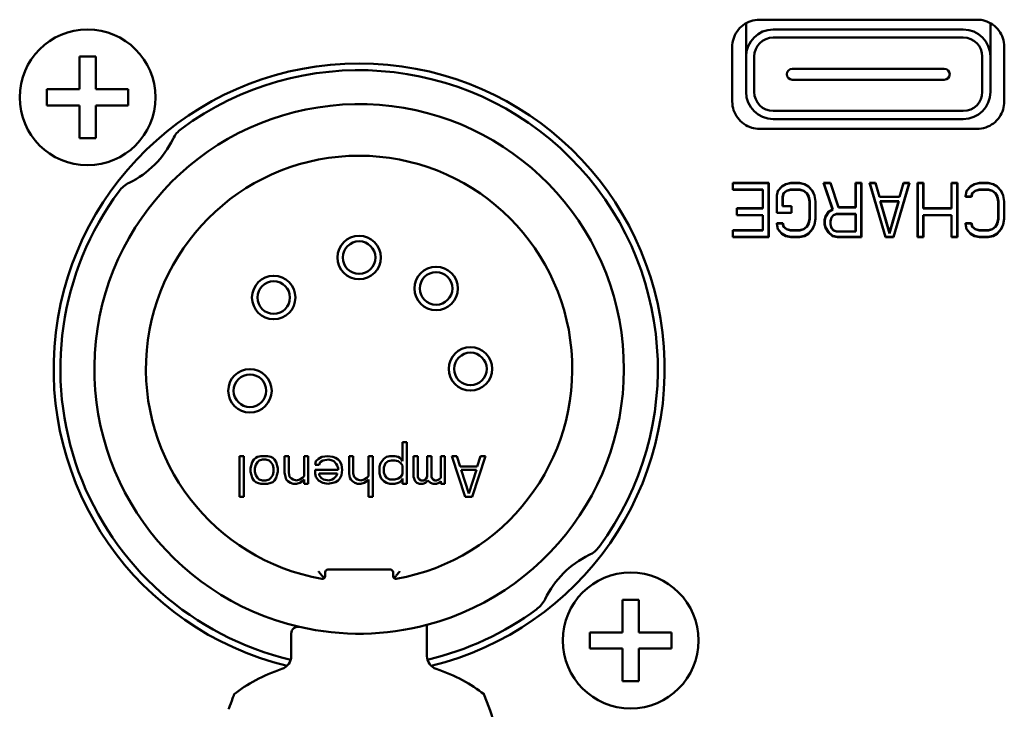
# Model space of a CAD drawing. Header units: millimetres. Extents: x 10 to 634, y 10 to 422.
# Tile 41 of 97: x 235 to 271, y 351 to 376. Entities that reach past the tile are written whole.
import ezdxf

# ---------------------------------------------------------------- set-up
doc = ezdxf.new("R2010")
doc.units = ezdxf.units.MM
doc.header["$LTSCALE"] = 2
doc.layers.add('Visible (ANSI)', color=7, linetype='Continuous', lineweight=50)

msp = doc.modelspace()

# ---------------------------------------------------------------- linework, layer by layer
at = {"layer": 'Visible (ANSI)'}
for p, q in [((269.926, 376.037), (261.908, 376.037)), ((261.417, 374.678), (261.417, 375.908)), ((269.417, 375.678), (262.417, 375.678)), ((270.417, 374.678), (270.417, 375.908)), ((269.417, 375.378), (262.417, 375.378)), ((260.909, 375.038), (260.909, 373.019)), ((270.926, 373.019), (270.926, 375.038)), ((237.467, 374.678), (236.867, 374.678)), ((236.867, 374.648), (236.867, 373.478)), ((237.467, 373.478), (237.467, 374.648)), ((261.417, 374.678), (261.417, 373.378)), ((261.717, 374.678), (261.717, 373.378)), ((270.117, 373.378), (270.117, 374.678)), ((270.417, 374.678), (270.417, 373.378)), ((263.117, 374.228), (268.717, 374.228)), ((235.698, 373.478), (236.867, 373.478)), ((238.637, 373.478), (237.467, 373.478)), ((268.717, 373.828), (263.117, 373.828)), ((235.698, 372.878), (236.867, 372.878)), ((236.867, 372.878), (236.867, 371.709)), ((237.467, 371.709), (237.467, 372.878)), ((238.637, 372.878), (237.467, 372.878)), ((262.417, 372.678), (269.417, 372.678)), ((269.417, 372.378), (262.417, 372.378)), ((236.867, 371.678), (237.467, 371.678)), ((261.908, 372.02), (269.926, 372.02)), ((260.927, 369.773), (260.927, 370.028)), ((260.927, 370.028), (262.251, 370.028)), ((260.927, 370.028), (260.935, 370.021)), ((260.935, 370.021), (262.243, 370.021)), ((260.935, 369.781), (260.935, 370.021)), ((262.251, 370.028), (262.243, 370.021)), ((262.243, 370.021), (262.243, 368.036)), ((262.251, 370.028), (262.251, 368.028)), ((262.582, 369.731), (262.729, 369.901)), ((262.589, 369.727), (262.734, 369.895)), ((262.729, 369.901), (262.876, 369.986)), ((262.729, 369.901), (262.734, 369.895)), ((262.734, 369.895), (262.879, 369.979)), ((262.876, 369.986), (263.06, 370.028)), ((262.876, 369.986), (262.879, 369.979)), ((262.879, 369.979), (263.061, 370.021)), ((263.06, 370.028), (263.391, 370.028)), ((263.06, 370.028), (263.061, 370.021)), ((263.061, 370.021), (263.39, 370.021)), ((263.391, 370.028), (263.39, 370.021)), ((263.39, 370.021), (263.571, 369.979)), ((263.391, 370.028), (263.574, 369.986)), ((263.574, 369.986), (263.571, 369.979)), ((263.571, 369.979), (263.716, 369.895)), ((263.574, 369.986), (263.721, 369.901)), ((263.721, 369.901), (263.716, 369.895)), ((263.716, 369.895), (263.862, 369.726)), ((263.721, 369.901), (263.869, 369.731)), ((264.604, 369.05), (264.273, 370.028)), ((264.273, 370.028), (264.53, 370.028)), ((264.273, 370.028), (264.284, 370.021)), ((264.284, 370.021), (264.525, 370.021)), ((264.613, 369.046), (264.284, 370.021)), ((264.53, 370.028), (264.525, 370.021)), ((264.525, 370.021), (264.819, 369.127)), ((264.53, 370.028), (264.824, 369.135)), ((265.449, 369.135), (265.449, 370.028)), ((265.449, 370.028), (265.67, 370.028)), ((265.449, 370.028), (265.457, 370.021)), ((265.457, 370.021), (265.662, 370.021)), ((265.457, 369.127), (265.457, 370.021)), ((265.67, 370.028), (265.662, 370.021)), ((265.662, 370.021), (265.662, 368.036)), ((265.67, 370.028), (265.67, 368.028)), ((265.964, 370.028), (266.185, 370.028)), ((266.552, 368.028), (265.964, 370.028)), ((265.964, 370.028), (265.975, 370.021)), ((265.975, 370.021), (266.179, 370.021)), ((266.558, 368.036), (265.975, 370.021)), ((266.185, 370.028), (266.179, 370.021)), ((266.179, 370.021), (266.326, 369.51)), ((266.185, 370.028), (266.332, 369.518)), ((267.424, 370.021), (266.841, 368.036)), ((267.435, 370.028), (266.846, 368.028)), ((267.067, 369.518), (267.214, 370.028)), ((267.073, 369.51), (267.22, 370.021)), ((267.214, 370.028), (267.435, 370.028)), ((267.214, 370.028), (267.22, 370.021)), ((267.22, 370.021), (267.424, 370.021)), ((267.435, 370.028), (267.424, 370.021)), ((267.729, 368.028), (267.729, 370.028)), ((267.729, 370.028), (267.949, 370.028)), ((267.729, 370.028), (267.737, 370.021)), ((267.737, 370.021), (267.942, 370.021)), ((267.737, 368.036), (267.737, 370.021)), ((267.949, 370.028), (267.942, 370.021)), ((267.942, 370.021), (267.942, 369.084)), ((267.949, 370.028), (267.949, 369.092)), ((268.979, 369.092), (268.979, 370.028)), ((268.979, 370.028), (269.199, 370.028)), ((268.979, 370.028), (268.987, 370.021)), ((268.987, 370.021), (269.192, 370.021)), ((268.987, 369.084), (268.987, 370.021)), ((269.199, 370.028), (269.192, 370.021)), ((269.192, 370.021), (269.192, 368.036)), ((269.199, 370.028), (269.199, 368.028)), ((269.53, 369.731), (269.677, 369.901)), ((269.538, 369.727), (269.682, 369.895)), ((269.677, 369.901), (269.824, 369.986)), ((269.677, 369.901), (269.682, 369.895)), ((269.682, 369.895), (269.827, 369.979)), ((269.824, 369.986), (270.008, 370.028)), ((269.824, 369.986), (269.827, 369.979)), ((269.827, 369.979), (270.009, 370.021)), ((270.008, 370.028), (270.339, 370.028)), ((270.008, 370.028), (270.009, 370.021)), ((270.009, 370.021), (270.338, 370.021)), ((270.339, 370.028), (270.338, 370.021)), ((270.338, 370.021), (270.52, 369.979)), ((270.339, 370.028), (270.523, 369.986)), ((270.523, 369.986), (270.52, 369.979)), ((270.52, 369.979), (270.665, 369.895)), ((270.523, 369.986), (270.67, 369.901)), ((270.67, 369.901), (270.665, 369.895)), ((270.665, 369.895), (270.81, 369.726)), ((270.67, 369.901), (270.817, 369.731)), ((260.927, 369.773), (260.935, 369.781)), ((262.03, 369.773), (260.927, 369.773)), ((262.038, 369.781), (260.935, 369.781)), ((262.03, 369.773), (262.038, 369.781)), ((262.03, 369.092), (262.03, 369.773)), ((262.038, 369.084), (262.038, 369.781)), ((262.545, 369.56), (262.582, 369.731)), ((262.545, 368.922), (262.545, 369.56)), ((262.545, 369.56), (262.553, 369.56)), ((262.553, 369.56), (262.589, 369.727)), ((262.553, 368.93), (262.553, 369.56)), ((262.582, 369.731), (262.589, 369.727)), ((262.796, 369.65), (262.758, 369.519)), ((262.758, 369.519), (262.758, 369.17)), ((262.766, 369.518), (262.758, 369.519)), ((262.802, 369.646), (262.766, 369.518)), ((262.766, 369.518), (262.766, 369.177)), ((262.909, 369.738), (262.796, 369.65)), ((262.802, 369.646), (262.796, 369.65)), ((262.913, 369.731), (262.802, 369.646)), ((263.059, 369.781), (262.909, 369.738)), ((262.913, 369.731), (262.909, 369.738)), ((263.06, 369.773), (262.913, 369.731)), ((263.392, 369.781), (263.059, 369.781)), ((263.06, 369.773), (263.059, 369.781)), ((263.391, 369.773), (263.06, 369.773)), ((263.391, 369.773), (263.392, 369.781)), ((263.538, 369.731), (263.391, 369.773)), ((263.541, 369.738), (263.392, 369.781)), ((263.538, 369.731), (263.541, 369.738)), ((263.648, 369.646), (263.538, 369.731)), ((263.654, 369.651), (263.541, 369.738)), ((263.648, 369.646), (263.654, 369.651)), ((263.721, 369.518), (263.648, 369.646)), ((263.729, 369.521), (263.654, 369.651)), ((263.721, 369.518), (263.729, 369.521)), ((263.758, 369.348), (263.721, 369.518)), ((263.766, 369.348), (263.729, 369.521)), ((263.869, 369.731), (263.862, 369.726)), ((263.862, 369.726), (263.934, 369.558)), ((263.869, 369.731), (263.942, 369.56)), ((263.942, 369.56), (263.934, 369.558)), ((263.934, 369.558), (263.971, 369.347)), ((263.942, 369.56), (263.979, 369.348)), ((266.332, 369.518), (266.326, 369.51)), ((266.326, 369.51), (267.073, 369.51)), ((266.332, 369.518), (267.067, 369.518)), ((267.067, 369.518), (267.073, 369.51)), ((269.494, 369.518), (269.53, 369.731)), ((269.494, 369.518), (269.503, 369.526)), ((269.714, 369.518), (269.494, 369.518)), ((269.503, 369.526), (269.538, 369.727)), ((269.708, 369.526), (269.503, 369.526)), ((269.53, 369.731), (269.538, 369.727)), ((269.744, 369.65), (269.708, 369.526)), ((269.714, 369.518), (269.708, 369.526)), ((269.751, 369.646), (269.714, 369.518)), ((269.858, 369.738), (269.744, 369.65)), ((269.751, 369.646), (269.744, 369.65)), ((269.861, 369.731), (269.751, 369.646)), ((270.007, 369.781), (269.858, 369.738)), ((269.861, 369.731), (269.858, 369.738)), ((270.008, 369.773), (269.861, 369.731)), ((270.34, 369.781), (270.007, 369.781)), ((270.008, 369.773), (270.007, 369.781)), ((270.339, 369.773), (270.008, 369.773)), ((270.339, 369.773), (270.34, 369.781)), ((270.486, 369.731), (270.339, 369.773)), ((270.49, 369.738), (270.34, 369.781)), ((270.486, 369.731), (270.49, 369.738)), ((270.596, 369.646), (270.486, 369.731)), ((270.602, 369.651), (270.49, 369.738)), ((270.596, 369.646), (270.602, 369.651)), ((270.67, 369.518), (270.596, 369.646)), ((270.677, 369.521), (270.602, 369.651)), ((270.67, 369.518), (270.677, 369.521)), ((270.707, 369.348), (270.67, 369.518)), ((270.715, 369.348), (270.677, 369.521)), ((270.817, 369.731), (270.81, 369.726)), ((270.81, 369.726), (270.883, 369.558)), ((270.817, 369.731), (270.891, 369.56)), ((270.891, 369.56), (270.883, 369.558)), ((270.883, 369.558), (270.919, 369.347)), ((270.891, 369.56), (270.927, 369.348)), ((262.766, 369.177), (262.758, 369.17)), ((262.758, 369.17), (263.089, 369.17)), ((262.766, 369.177), (263.096, 369.177)), ((263.096, 369.177), (263.089, 369.17)), ((263.089, 369.17), (263.089, 368.93)), ((263.096, 369.177), (263.096, 368.922)), ((263.758, 368.709), (263.758, 369.348)), ((263.758, 369.348), (263.766, 369.348)), ((263.766, 368.709), (263.766, 369.348)), ((263.979, 369.348), (263.971, 369.347)), ((263.971, 369.347), (263.971, 368.71)), ((263.979, 369.348), (263.979, 368.709)), ((264.824, 369.135), (264.819, 369.127)), ((264.819, 369.127), (265.457, 369.127)), ((264.824, 369.135), (265.449, 369.135)), ((265.449, 369.135), (265.457, 369.127)), ((266.358, 369.356), (266.699, 368.17)), ((267.041, 369.356), (266.358, 369.356)), ((266.369, 369.348), (266.358, 369.356)), ((267.03, 369.348), (266.369, 369.348)), ((266.369, 369.348), (266.699, 368.199)), ((266.699, 368.17), (267.041, 369.356)), ((266.699, 368.199), (267.03, 369.348)), ((267.03, 369.348), (267.041, 369.356)), ((270.707, 368.709), (270.707, 369.348)), ((270.707, 369.348), (270.715, 369.348)), ((270.715, 368.709), (270.715, 369.348)), ((270.927, 369.348), (270.919, 369.347)), ((270.919, 369.347), (270.919, 368.71)), ((270.927, 369.348), (270.927, 368.709)), ((261.074, 368.837), (261.074, 369.092)), ((261.074, 369.092), (262.03, 369.092)), ((261.074, 369.092), (261.082, 369.084)), ((261.074, 368.837), (261.082, 368.845)), ((262.03, 368.837), (261.074, 368.837)), ((261.082, 369.084), (262.038, 369.084)), ((261.082, 368.845), (261.082, 369.084)), ((262.038, 368.845), (261.082, 368.845)), ((262.03, 369.092), (262.038, 369.084)), ((262.03, 368.837), (262.038, 368.845)), ((262.03, 368.284), (262.03, 368.837)), ((262.038, 368.276), (262.038, 368.845)), ((262.545, 368.922), (262.553, 368.93)), ((263.096, 368.922), (262.545, 368.922)), ((263.089, 368.93), (262.553, 368.93)), ((263.096, 368.922), (263.089, 368.93)), ((264.31, 368.667), (264.346, 368.794)), ((264.318, 368.666), (264.354, 368.791)), ((264.346, 368.794), (264.457, 368.965)), ((264.346, 368.794), (264.354, 368.791)), ((264.354, 368.791), (264.462, 368.959)), ((264.457, 368.965), (264.604, 369.05)), ((264.457, 368.965), (264.462, 368.959)), ((264.462, 368.959), (264.613, 369.046)), ((264.636, 368.844), (264.56, 368.756)), ((264.641, 368.837), (264.567, 368.752)), ((264.604, 369.05), (264.613, 369.046)), ((264.749, 368.887), (264.636, 368.844)), ((264.641, 368.837), (264.636, 368.844)), ((264.751, 368.88), (264.641, 368.837)), ((265.457, 368.887), (264.749, 368.887)), ((264.751, 368.88), (264.749, 368.887)), ((265.449, 368.88), (264.751, 368.88)), ((265.449, 368.88), (265.457, 368.887)), ((265.449, 368.241), (265.449, 368.88)), ((265.457, 368.233), (265.457, 368.887)), ((267.949, 369.092), (267.942, 369.084)), ((267.942, 369.084), (268.987, 369.084)), ((268.987, 368.845), (267.942, 368.845)), ((267.942, 368.845), (267.942, 368.036)), ((267.949, 368.837), (267.942, 368.845)), ((267.949, 369.092), (268.979, 369.092)), ((268.979, 368.837), (267.949, 368.837)), ((267.949, 368.837), (267.949, 368.028)), ((268.979, 369.092), (268.987, 369.084)), ((268.979, 368.837), (268.987, 368.845)), ((268.979, 368.028), (268.979, 368.837)), ((268.987, 368.036), (268.987, 368.845)), ((262.582, 368.326), (262.545, 368.539)), ((262.545, 368.539), (262.766, 368.539)), ((262.545, 368.539), (262.554, 368.531)), ((262.554, 368.531), (262.76, 368.531)), ((262.589, 368.33), (262.554, 368.531)), ((262.766, 368.539), (262.76, 368.531)), ((262.76, 368.531), (262.796, 368.407)), ((262.766, 368.539), (262.802, 368.411)), ((262.802, 368.411), (262.796, 368.407)), ((262.796, 368.407), (262.909, 368.319)), ((262.802, 368.411), (262.913, 368.326)), ((263.538, 368.326), (263.648, 368.411)), ((263.541, 368.319), (263.654, 368.406)), ((263.648, 368.411), (263.721, 368.539)), ((263.648, 368.411), (263.654, 368.406)), ((263.654, 368.406), (263.729, 368.536)), ((263.721, 368.539), (263.758, 368.709)), ((263.721, 368.539), (263.729, 368.536)), ((263.729, 368.536), (263.766, 368.709)), ((263.758, 368.709), (263.766, 368.709)), ((263.934, 368.499), (263.862, 368.331)), ((263.942, 368.497), (263.869, 368.326)), ((263.971, 368.71), (263.934, 368.499)), ((263.942, 368.497), (263.934, 368.499)), ((263.979, 368.709), (263.942, 368.497)), ((263.979, 368.709), (263.971, 368.71)), ((264.31, 368.497), (264.31, 368.667)), ((264.31, 368.667), (264.318, 368.666)), ((264.31, 368.497), (264.318, 368.498)), ((264.346, 368.369), (264.31, 368.497)), ((264.318, 368.498), (264.318, 368.666)), ((264.354, 368.372), (264.318, 368.498)), ((264.56, 368.756), (264.522, 368.625)), ((264.522, 368.625), (264.522, 368.495)), ((264.53, 368.624), (264.522, 368.625)), ((264.53, 368.497), (264.522, 368.495)), ((264.522, 368.495), (264.56, 368.365)), ((264.567, 368.752), (264.53, 368.624)), ((264.53, 368.624), (264.53, 368.497)), ((264.53, 368.497), (264.567, 368.369)), ((264.567, 368.752), (264.56, 368.756)), ((269.53, 368.326), (269.494, 368.539)), ((269.494, 368.539), (269.714, 368.539)), ((269.494, 368.539), (269.503, 368.531)), ((269.503, 368.531), (269.708, 368.531)), ((269.538, 368.33), (269.503, 368.531)), ((269.714, 368.539), (269.708, 368.531)), ((269.708, 368.531), (269.744, 368.407)), ((269.714, 368.539), (269.751, 368.411)), ((269.751, 368.411), (269.744, 368.407)), ((269.744, 368.407), (269.858, 368.319)), ((269.751, 368.411), (269.861, 368.326)), ((270.486, 368.326), (270.596, 368.411)), ((270.49, 368.319), (270.602, 368.406)), ((270.596, 368.411), (270.67, 368.539)), ((270.596, 368.411), (270.602, 368.406)), ((270.602, 368.406), (270.677, 368.536)), ((270.67, 368.539), (270.707, 368.709)), ((270.67, 368.539), (270.677, 368.536)), ((270.677, 368.536), (270.715, 368.709)), ((270.707, 368.709), (270.715, 368.709)), ((270.883, 368.499), (270.81, 368.331)), ((270.891, 368.497), (270.817, 368.326)), ((270.919, 368.71), (270.883, 368.499)), ((270.891, 368.497), (270.883, 368.499)), ((270.927, 368.709), (270.891, 368.497)), ((270.927, 368.709), (270.919, 368.71)), ((260.927, 368.028), (260.927, 368.284)), ((260.927, 368.284), (262.03, 368.284)), ((260.927, 368.284), (260.935, 368.276)), ((260.935, 368.276), (262.038, 368.276)), ((260.935, 368.036), (260.935, 368.276)), ((262.03, 368.284), (262.038, 368.276)), ((262.582, 368.326), (262.589, 368.33)), ((262.729, 368.156), (262.582, 368.326)), ((262.734, 368.162), (262.589, 368.33)), ((262.729, 368.156), (262.734, 368.162)), ((262.876, 368.071), (262.729, 368.156)), ((262.879, 368.078), (262.734, 368.162)), ((262.876, 368.071), (262.879, 368.078)), ((263.06, 368.028), (262.876, 368.071)), ((263.061, 368.036), (262.879, 368.078)), ((262.913, 368.326), (262.909, 368.319)), ((262.909, 368.319), (263.059, 368.276)), ((262.913, 368.326), (263.06, 368.284)), ((263.06, 368.284), (263.059, 368.276)), ((263.059, 368.276), (263.392, 368.276)), ((263.06, 368.284), (263.391, 368.284)), ((263.571, 368.078), (263.39, 368.036)), ((263.391, 368.284), (263.538, 368.326)), ((263.391, 368.284), (263.392, 368.276)), ((263.574, 368.071), (263.391, 368.028)), ((263.392, 368.276), (263.541, 368.319)), ((263.538, 368.326), (263.541, 368.319)), ((263.716, 368.162), (263.571, 368.078)), ((263.574, 368.071), (263.571, 368.078)), ((263.721, 368.156), (263.574, 368.071)), ((263.862, 368.331), (263.716, 368.162)), ((263.721, 368.156), (263.716, 368.162)), ((263.869, 368.326), (263.721, 368.156)), ((263.869, 368.326), (263.862, 368.331)), ((264.346, 368.369), (264.354, 368.372)), ((264.457, 368.199), (264.346, 368.369)), ((264.463, 368.204), (264.354, 368.372)), ((264.457, 368.199), (264.463, 368.204)), ((264.604, 368.071), (264.457, 368.199)), ((264.607, 368.078), (264.463, 368.204)), ((264.567, 368.369), (264.56, 368.365)), ((264.56, 368.365), (264.636, 368.277)), ((264.567, 368.369), (264.641, 368.284)), ((264.604, 368.071), (264.607, 368.078)), ((264.788, 368.028), (264.604, 368.071)), ((264.789, 368.036), (264.607, 368.078)), ((264.641, 368.284), (264.636, 368.277)), ((264.636, 368.277), (264.749, 368.233)), ((264.641, 368.284), (264.751, 368.241)), ((264.751, 368.241), (264.749, 368.233)), ((264.749, 368.233), (265.457, 368.233)), ((264.751, 368.241), (265.449, 368.241)), ((265.449, 368.241), (265.457, 368.233)), ((266.699, 368.199), (266.699, 368.17)), ((269.53, 368.326), (269.538, 368.33)), ((269.677, 368.156), (269.53, 368.326)), ((269.682, 368.162), (269.538, 368.33)), ((269.677, 368.156), (269.682, 368.162)), ((269.824, 368.071), (269.677, 368.156)), ((269.827, 368.078), (269.682, 368.162)), ((269.824, 368.071), (269.827, 368.078)), ((270.008, 368.028), (269.824, 368.071)), ((270.009, 368.036), (269.827, 368.078)), ((269.861, 368.326), (269.858, 368.319)), ((269.858, 368.319), (270.007, 368.276)), ((269.861, 368.326), (270.008, 368.284)), ((270.008, 368.284), (270.007, 368.276)), ((270.007, 368.276), (270.34, 368.276)), ((270.008, 368.284), (270.339, 368.284)), ((270.52, 368.078), (270.338, 368.036)), ((270.339, 368.284), (270.486, 368.326)), ((270.339, 368.284), (270.34, 368.276)), ((270.523, 368.071), (270.339, 368.028)), ((270.34, 368.276), (270.49, 368.319)), ((270.486, 368.326), (270.49, 368.319)), ((270.665, 368.162), (270.52, 368.078)), ((270.523, 368.071), (270.52, 368.078)), ((270.67, 368.156), (270.523, 368.071)), ((270.81, 368.331), (270.665, 368.162)), ((270.67, 368.156), (270.665, 368.162)), ((270.817, 368.326), (270.67, 368.156)), ((270.817, 368.326), (270.81, 368.331)), ((260.927, 368.028), (260.935, 368.036)), ((262.251, 368.028), (260.927, 368.028)), ((262.243, 368.036), (260.935, 368.036)), ((262.251, 368.028), (262.243, 368.036)), ((263.06, 368.028), (263.061, 368.036)), ((263.391, 368.028), (263.06, 368.028)), ((263.39, 368.036), (263.061, 368.036)), ((263.391, 368.028), (263.39, 368.036)), ((264.788, 368.028), (264.789, 368.036)), ((265.67, 368.028), (264.788, 368.028)), ((265.662, 368.036), (264.789, 368.036)), ((265.67, 368.028), (265.662, 368.036)), ((266.552, 368.028), (266.558, 368.036)), ((266.846, 368.028), (266.552, 368.028)), ((266.841, 368.036), (266.558, 368.036)), ((266.846, 368.028), (266.841, 368.036)), ((267.729, 368.028), (267.737, 368.036)), ((267.949, 368.028), (267.729, 368.028)), ((267.942, 368.036), (267.737, 368.036)), ((267.949, 368.028), (267.942, 368.036)), ((268.979, 368.028), (268.987, 368.036)), ((269.199, 368.028), (268.979, 368.028)), ((269.192, 368.036), (268.987, 368.036)), ((269.199, 368.028), (269.192, 368.036)), ((270.008, 368.028), (270.009, 368.036)), ((270.339, 368.028), (270.008, 368.028)), ((270.338, 368.036), (270.009, 368.036)), ((270.339, 368.028), (270.338, 368.036)), ((248.765, 360.479), (248.765, 359.777)), ((248.921, 360.479), (248.765, 360.479)), ((248.921, 358.947), (248.921, 360.479)), ((242.765, 359.968), (242.765, 358.468)), ((242.921, 359.968), (242.765, 359.968)), ((242.921, 358.468), (242.921, 359.968)), ((243.234, 359.745), (243.171, 359.522)), ((243.296, 359.841), (243.234, 359.745)), ((243.359, 359.905), (243.296, 359.841)), ((243.421, 359.937), (243.359, 359.905)), ((243.359, 359.649), (243.421, 359.745)), ((243.546, 359.968), (243.421, 359.937)), ((243.421, 359.745), (243.484, 359.809)), ((243.484, 359.809), (243.609, 359.841)), ((243.796, 359.968), (243.546, 359.968)), ((243.609, 359.841), (243.734, 359.841)), ((243.734, 359.841), (243.859, 359.809)), ((243.921, 359.937), (243.796, 359.968)), ((243.859, 359.809), (243.921, 359.745)), ((243.984, 359.905), (243.921, 359.937)), ((243.921, 359.745), (243.984, 359.649)), ((244.046, 359.841), (243.984, 359.905)), ((244.109, 359.745), (244.046, 359.841)), ((244.171, 359.522), (244.109, 359.745)), ((244.577, 359.968), (244.421, 359.968)), ((244.421, 359.968), (244.421, 359.362)), ((244.577, 359.362), (244.577, 359.968)), ((245.14, 359.968), (245.14, 359.234)), ((245.296, 359.968), (245.14, 359.968)), ((245.296, 358.947), (245.296, 359.968)), ((245.577, 359.777), (245.546, 359.649)), ((245.671, 359.873), (245.577, 359.777)), ((245.796, 359.937), (245.671, 359.873)), ((245.702, 359.649), (245.734, 359.745)), ((245.734, 359.745), (245.827, 359.809)), ((246.015, 359.968), (245.796, 359.937)), ((245.827, 359.809), (246.046, 359.841)), ((246.202, 359.937), (246.015, 359.968)), ((246.046, 359.841), (246.171, 359.809)), ((246.171, 359.809), (246.234, 359.777)), ((246.296, 359.905), (246.202, 359.937)), ((246.234, 359.777), (246.327, 359.681)), ((246.39, 359.841), (246.296, 359.905)), ((246.452, 359.777), (246.39, 359.841)), ((246.515, 359.649), (246.452, 359.777)), ((246.952, 359.968), (246.796, 359.968)), ((246.796, 359.968), (246.796, 359.33)), ((246.952, 359.33), (246.952, 359.968)), ((247.515, 359.968), (247.515, 359.234)), ((247.671, 359.968), (247.515, 359.968)), ((247.671, 358.468), (247.671, 359.968)), ((247.952, 359.713), (247.921, 359.586)), ((248.077, 359.873), (247.952, 359.713)), ((248.171, 359.937), (248.077, 359.873)), ((248.109, 359.649), (248.14, 359.713)), ((248.14, 359.713), (248.234, 359.777)), ((248.296, 359.968), (248.171, 359.937)), ((248.234, 359.777), (248.359, 359.809)), ((248.484, 359.968), (248.296, 359.968)), ((248.359, 359.809), (248.484, 359.809)), ((248.609, 359.937), (248.484, 359.968)), ((248.484, 359.809), (248.609, 359.777)), ((248.671, 359.905), (248.609, 359.937)), ((248.609, 359.777), (248.702, 359.713)), ((248.734, 359.841), (248.671, 359.905)), ((248.702, 359.713), (248.765, 359.617)), ((248.765, 359.777), (248.734, 359.841)), ((249.327, 359.968), (249.171, 359.968)), ((249.171, 359.968), (249.171, 359.203)), ((249.327, 359.203), (249.327, 359.968)), ((249.827, 359.968), (249.671, 359.968)), ((249.671, 359.968), (249.671, 359.203)), ((249.827, 359.203), (249.827, 359.968)), ((250.171, 359.968), (250.171, 359.171)), ((250.327, 359.968), (250.171, 359.968)), ((250.327, 358.947), (250.327, 359.968)), ((250.577, 359.968), (251.077, 358.468)), ((250.765, 359.968), (250.577, 359.968)), ((250.89, 359.586), (250.765, 359.968)), ((251.327, 358.468), (251.827, 359.968)), ((251.64, 359.968), (251.515, 359.586)), ((251.827, 359.968), (251.64, 359.968)), ((243.171, 359.522), (243.171, 359.394)), ((243.171, 359.394), (243.202, 359.266)), ((243.327, 359.522), (243.359, 359.649)), ((243.327, 359.394), (243.327, 359.522)), ((243.359, 359.266), (243.327, 359.394)), ((243.984, 359.649), (244.015, 359.522)), ((244.015, 359.394), (243.984, 359.266)), ((244.015, 359.522), (244.015, 359.394)), ((244.14, 359.266), (244.171, 359.394)), ((244.171, 359.394), (244.171, 359.522)), ((244.421, 359.362), (244.452, 359.203)), ((244.609, 359.203), (244.577, 359.362)), ((245.546, 359.649), (245.702, 359.649)), ((246.39, 359.458), (245.546, 359.458)), ((245.546, 359.458), (245.546, 359.33)), ((246.327, 359.681), (246.359, 359.617)), ((246.359, 359.617), (246.39, 359.522)), ((246.39, 359.522), (246.39, 359.458)), ((246.546, 359.458), (246.515, 359.649)), ((246.515, 359.266), (246.546, 359.458)), ((247.921, 359.586), (247.921, 359.33)), ((248.077, 359.554), (248.109, 359.649)), ((248.077, 359.362), (248.077, 359.554)), ((248.109, 359.266), (248.077, 359.362)), ((248.765, 359.617), (248.765, 359.298)), ((251.515, 359.586), (250.89, 359.586)), ((251.202, 358.596), (250.921, 359.458)), ((250.921, 359.458), (251.484, 359.458)), ((251.484, 359.458), (251.202, 358.596)), ((243.202, 359.266), (243.234, 359.171)), ((243.234, 359.171), (243.296, 359.075)), ((243.296, 359.075), (243.359, 359.011)), ((243.421, 359.171), (243.359, 359.266)), ((243.359, 359.011), (243.421, 358.979)), ((243.484, 359.107), (243.421, 359.171)), ((243.421, 358.979), (243.546, 358.947)), ((243.609, 359.075), (243.484, 359.107)), ((243.734, 359.075), (243.609, 359.075)), ((243.859, 359.107), (243.734, 359.075)), ((243.796, 358.947), (243.921, 358.979)), ((243.921, 359.171), (243.859, 359.107)), ((243.984, 359.266), (243.921, 359.171)), ((243.921, 358.979), (243.984, 359.011)), ((243.984, 359.011), (244.046, 359.075)), ((244.046, 359.075), (244.109, 359.171)), ((244.109, 359.171), (244.14, 359.266)), ((244.452, 359.203), (244.484, 359.107)), ((244.484, 359.107), (244.546, 359.043)), ((244.546, 359.043), (244.64, 358.979)), ((244.671, 359.139), (244.609, 359.203)), ((244.64, 358.979), (244.734, 358.947)), ((244.734, 359.107), (244.671, 359.139)), ((244.859, 359.075), (244.734, 359.107)), ((244.984, 359.107), (244.859, 359.075)), ((244.859, 358.947), (244.984, 358.979)), ((245.077, 359.171), (244.984, 359.107)), ((244.984, 358.979), (245.077, 359.043)), ((245.14, 359.234), (245.077, 359.171)), ((245.077, 359.043), (245.14, 359.107)), ((245.14, 359.107), (245.14, 358.947)), ((245.546, 359.33), (245.577, 359.203)), ((245.577, 359.203), (245.671, 359.075)), ((245.671, 359.075), (245.827, 358.979)), ((245.702, 359.266), (245.702, 359.33)), ((245.702, 359.33), (246.359, 359.33)), ((245.765, 359.171), (245.702, 359.266)), ((245.859, 359.107), (245.765, 359.171)), ((245.827, 358.979), (246.015, 358.947)), ((246.046, 359.075), (245.859, 359.107)), ((246.015, 358.947), (246.202, 358.979)), ((246.171, 359.107), (246.046, 359.075)), ((246.234, 359.139), (246.171, 359.107)), ((246.202, 358.979), (246.296, 359.011)), ((246.327, 359.234), (246.234, 359.139)), ((246.296, 359.011), (246.39, 359.075)), ((246.359, 359.298), (246.327, 359.234)), ((246.359, 359.33), (246.359, 359.298)), ((246.39, 359.075), (246.452, 359.139)), ((246.452, 359.139), (246.515, 359.266)), ((246.796, 359.33), (246.827, 359.171)), ((246.827, 359.171), (246.859, 359.107)), ((246.859, 359.107), (246.921, 359.043)), ((246.921, 359.043), (247.015, 358.979)), ((246.984, 359.203), (246.952, 359.33)), ((247.046, 359.139), (246.984, 359.203)), ((247.015, 358.979), (247.109, 358.947)), ((247.109, 359.107), (247.046, 359.139)), ((247.234, 359.075), (247.109, 359.107)), ((247.359, 359.107), (247.234, 359.075)), ((247.234, 358.947), (247.359, 358.979)), ((247.452, 359.171), (247.359, 359.107)), ((247.359, 358.979), (247.452, 359.043)), ((247.515, 359.234), (247.452, 359.171)), ((247.452, 359.043), (247.515, 359.107)), ((247.515, 359.107), (247.515, 358.468)), ((247.921, 359.33), (247.952, 359.203)), ((247.952, 359.203), (247.984, 359.139)), ((247.984, 359.139), (248.077, 359.043)), ((248.077, 359.043), (248.171, 358.979)), ((248.171, 359.171), (248.109, 359.266)), ((248.296, 359.107), (248.171, 359.171)), ((248.171, 358.979), (248.296, 358.947)), ((248.484, 359.107), (248.296, 359.107)), ((248.609, 359.139), (248.484, 359.107)), ((248.484, 358.947), (248.609, 358.979)), ((248.702, 359.203), (248.609, 359.139)), ((248.609, 358.979), (248.671, 359.011)), ((248.671, 359.011), (248.734, 359.075)), ((248.765, 359.298), (248.702, 359.203)), ((248.734, 359.075), (248.765, 359.139)), ((248.765, 359.139), (248.765, 358.947)), ((249.171, 359.203), (249.234, 359.043)), ((249.234, 359.043), (249.296, 358.979)), ((249.296, 358.979), (249.39, 358.947)), ((249.359, 359.139), (249.327, 359.203)), ((249.39, 359.107), (249.359, 359.139)), ((249.452, 359.075), (249.39, 359.107)), ((249.546, 359.075), (249.452, 359.075)), ((249.515, 358.947), (249.609, 358.979)), ((249.609, 359.107), (249.546, 359.075)), ((249.64, 359.139), (249.609, 359.107)), ((249.609, 358.979), (249.702, 359.075)), ((249.671, 359.203), (249.64, 359.139)), ((249.702, 359.075), (249.796, 358.979)), ((249.796, 358.979), (249.89, 358.947)), ((249.859, 359.139), (249.827, 359.203)), ((249.89, 359.107), (249.859, 359.139)), ((249.952, 359.075), (249.89, 359.107)), ((250.015, 359.075), (249.952, 359.075)), ((250.109, 359.107), (250.015, 359.075)), ((250.015, 358.947), (250.109, 358.979)), ((250.171, 359.171), (250.109, 359.107)), ((250.109, 358.979), (250.171, 359.043)), ((250.171, 359.043), (250.171, 358.947)), ((243.546, 358.947), (243.796, 358.947)), ((244.734, 358.947), (244.859, 358.947)), ((245.14, 358.947), (245.296, 358.947)), ((247.109, 358.947), (247.234, 358.947)), ((248.296, 358.947), (248.484, 358.947)), ((248.765, 358.947), (248.921, 358.947)), ((249.39, 358.947), (249.515, 358.947)), ((249.89, 358.947), (250.015, 358.947)), ((250.171, 358.947), (250.327, 358.947)), ((242.765, 358.468), (242.921, 358.468)), ((247.515, 358.468), (247.671, 358.468)), ((251.077, 358.468), (251.327, 358.468)), ((248.317, 355.791), (246.017, 355.791)), ((245.917, 355.691), (245.917, 355.547)), ((248.417, 355.547), (248.417, 355.691)), ((257.467, 354.678), (256.867, 354.678)), ((256.867, 354.648), (256.867, 353.478)), ((257.467, 353.478), (257.467, 354.648)), ((249.667, 353.754), (249.667, 353.135)), ((244.667, 353.076), (244.667, 353.435)), ((255.698, 353.478), (256.867, 353.478)), ((258.637, 353.478), (257.467, 353.478)), ((244.667, 352.607), (244.667, 353.076)), ((249.667, 352.607), (249.667, 353.135)), ((255.698, 352.878), (256.867, 352.878)), ((256.867, 352.878), (256.867, 351.709)), ((257.467, 351.709), (257.467, 352.878)), ((258.637, 352.878), (257.467, 352.878)), ((256.867, 351.678), (257.467, 351.678)), ((251.957, 350.7), (251.766, 351.198))]:
    msp.add_line(p, q, dxfattribs=at)
for centre, radius in [((247.167, 367.278), 0.8), ((247.167, 367.278), 0.6), ((244.021, 365.807), 0.8), ((250.001, 366.142), 0.8), ((250.001, 366.142), 0.6), ((244.021, 365.807), 0.6), ((251.267, 363.178), 0.8), ((251.267, 363.178), 0.6), ((243.147, 362.374), 0.8), ((243.147, 362.374), 0.6)]:
    msp.add_circle(centre, radius, dxfattribs=at)
for centre, radius, start, end in [((237.167, 373.178), 2.5, 0, 180), ((262.417, 374.678), 1, 90, 180), ((269.417, 374.678), 1, 0, 90), ((262.417, 374.678), 0.7, 90, 180), ((269.417, 374.678), 0.7, 0, 90), ((247.167, 363.178), 11.25, 283.6458, 256.3542), ((263.117, 374.028), 0.2, 90, 270), ((268.717, 374.028), 0.2, 270, 90), ((247.167, 363.178), 11, 323.4807, 126.5193), ((237.167, 373.178), 2.5, 180, 0), ((262.417, 373.378), 1, 180, 270), ((262.417, 373.378), 0.7, 180, 270), ((269.417, 373.378), 0.7, 270, 0), ((269.417, 373.378), 1, 270, 0), ((247.167, 363.178), 9.75, 284.8572, 256.9971), ((241.216, 371.215), 1, 126.5193, 154.1307), ((237.167, 373.178), 3.5, 295.8693, 334.1307), ((247.167, 363.178), 7.85, 280.0317, 259.9683), ((239.131, 369.129), 1, 115.8693, 143.4807), ((247.167, 363.178), 11, 143.4807, 256.7621), ((255.204, 357.228), 1, 295.8693, 323.4807), ((257.167, 353.178), 3.5, 115.8693, 154.1307), ((246.017, 355.691), 0.1, 90, 180), ((248.317, 355.691), 0.1, 0, 90), ((257.167, 353.178), 2.5, 0, 180), ((253.118, 355.142), 1, 306.5193, 334.1307), ((247.167, 363.178), 11, 283.2379, 306.5193), ((244.917, 353.435), 0.25, 76.9971, 180), ((247.167, 363.178), 9.75, 256.9971, 284.8572), ((257.167, 353.178), 2.5, 180, 0), ((244.167, 352.607), 0.5, 288.5449, 0), ((250.167, 352.607), 0.5, 180, 251.458), ((249.157, 349.625), 3, 289.8484, 21)]:
    msp.add_arc(centre, radius, start, end, dxfattribs=at)
for centre, major_axis, ratio, start_param, end_param in [((246.171, 350.028), (-4.49, -0.573), 0.546469, 5.06496, 5.570276), ((248.194, 350.037), (-4.46, 0.586), 0.546855, 3.858483, 4.366209), ((242.72, 350.482), (0.36, 1.032), 0.362854, 1.486212, 1.540067)]:
    msp.add_ellipse(centre, major_axis=major_axis, ratio=ratio, start_param=start_param, end_param=end_param, dxfattribs=at)
for points, knots in [([(261.908, 376.037), (261.801, 376.037), (261.692, 376.02), (261.49, 375.952), (261.393, 375.901), (261.223, 375.774), (261.148, 375.695), (261.027, 375.521), (260.98, 375.423), (260.922, 375.229), (260.909, 375.133), (260.909, 375.038)], [0, 0, 0, 0, 0.0321988, 0.0321988, 0.0640563, 0.0640563, 0.0959231, 0.0959231, 0.1277624, 0.1277624, 0.1563982, 0.1563982, 0.1563982, 0.1563982]), ([(270.926, 375.038), (270.926, 375.145), (270.908, 375.254), (270.841, 375.456), (270.79, 375.552), (270.663, 375.722), (270.584, 375.798), (270.41, 375.919), (270.312, 375.966), (270.118, 376.023), (270.022, 376.037), (269.926, 376.037)], [0, 0, 0, 0, 0.0321988, 0.0321988, 0.0640563, 0.0640563, 0.0959231, 0.0959231, 0.1277624, 0.1277624, 0.1563982, 0.1563982, 0.1563982, 0.1563982]), ([(236.867, 374.648), (236.867, 374.653), (236.867, 374.658), (236.867, 374.663), (236.867, 374.668), (236.867, 374.673), (236.867, 374.678)], [0, 0, 0, 0, 0.5, 0.5, 0.5, 0.9999853, 0.9999853, 0.9999853, 0.9999853]), ([(237.467, 374.678), (237.467, 374.673), (237.467, 374.668), (237.467, 374.663), (237.467, 374.658), (237.467, 374.653), (237.467, 374.648)], [0.0000147, 0.0000147, 0.0000147, 0.0000147, 0.5, 0.5, 0.5, 1, 1, 1, 1]), ([(235.667, 373.478), (235.667, 373.43), (235.667, 373.381), (235.667, 373.331), (235.667, 373.281), (235.667, 373.23), (235.667, 373.178)], [0.0000002, 0.0000002, 0.0000002, 0.0000002, 0.5, 0.5, 0.5, 1, 1, 1, 1]), ([(235.667, 373.478), (235.672, 373.478), (235.677, 373.478), (235.682, 373.478), (235.687, 373.478), (235.693, 373.478), (235.698, 373.478)], [0.0000074, 0.0000074, 0.0000074, 0.0000074, 0.5, 0.5, 0.5, 1, 1, 1, 1]), ([(238.637, 373.478), (238.642, 373.478), (238.647, 373.478), (238.652, 373.478), (238.657, 373.478), (238.662, 373.478), (238.667, 373.478)], [0, 0, 0, 0, 0.5, 0.5, 0.5, 0.9999926, 0.9999926, 0.9999926, 0.9999926]), ([(238.667, 373.178), (238.667, 373.23), (238.667, 373.281), (238.667, 373.331), (238.667, 373.381), (238.667, 373.43), (238.667, 373.478)], [0, 0, 0, 0, 0.5, 0.5, 0.5, 0.9999998, 0.9999998, 0.9999998, 0.9999998]), ([(235.667, 373.178), (235.667, 373.127), (235.667, 373.076), (235.667, 373.026), (235.667, 372.976), (235.667, 372.927), (235.667, 372.878)], [0, 0, 0, 0, 0.5, 0.5, 0.5, 0.9999998, 0.9999998, 0.9999998, 0.9999998]), ([(238.667, 372.878), (238.667, 372.927), (238.667, 372.976), (238.667, 373.026), (238.667, 373.076), (238.667, 373.127), (238.667, 373.178)], [0.0000002, 0.0000002, 0.0000002, 0.0000002, 0.5, 0.5, 0.5, 1, 1, 1, 1]), ([(235.698, 372.878), (235.693, 372.878), (235.687, 372.878), (235.682, 372.878), (235.677, 372.878), (235.672, 372.878), (235.667, 372.878)], [0, 0, 0, 0, 0.5, 0.5, 0.5, 0.9999926, 0.9999926, 0.9999926, 0.9999926]), ([(238.667, 372.878), (238.662, 372.878), (238.657, 372.878), (238.652, 372.878), (238.647, 372.878), (238.642, 372.878), (238.637, 372.878)], [0.0000074, 0.0000074, 0.0000074, 0.0000074, 0.5, 0.5, 0.5, 1, 1, 1, 1]), ([(260.909, 373.019), (260.909, 372.912), (260.926, 372.803), (260.994, 372.601), (261.045, 372.505), (261.172, 372.335), (261.251, 372.259), (261.425, 372.138), (261.523, 372.091), (261.716, 372.034), (261.813, 372.02), (261.908, 372.02)], [0, 0, 0, 0, 0.0321988, 0.0321988, 0.0640563, 0.0640563, 0.0959231, 0.0959231, 0.1277624, 0.1277624, 0.1563982, 0.1563982, 0.1563982, 0.1563982]), ([(269.926, 372.02), (270.034, 372.02), (270.142, 372.037), (270.345, 372.105), (270.441, 372.156), (270.611, 372.283), (270.687, 372.362), (270.808, 372.536), (270.855, 372.634), (270.912, 372.828), (270.926, 372.924), (270.926, 373.019)], [0, 0, 0, 0, 0.0321988, 0.0321988, 0.0640563, 0.0640563, 0.0959231, 0.0959231, 0.1277624, 0.1277624, 0.1563982, 0.1563982, 0.1563982, 0.1563982]), ([(236.867, 371.678), (236.867, 371.684), (236.867, 371.689), (236.867, 371.694), (236.867, 371.699), (236.867, 371.704), (236.867, 371.709)], [0.0000147, 0.0000147, 0.0000147, 0.0000147, 0.5, 0.5, 0.5, 1, 1, 1, 1]), ([(237.467, 371.709), (237.467, 371.704), (237.467, 371.699), (237.467, 371.694), (237.467, 371.689), (237.467, 371.684), (237.467, 371.678)], [0, 0, 0, 0, 0.5, 0.5, 0.5, 0.9999853, 0.9999853, 0.9999853, 0.9999853]), ([(245.669, 355.728), (245.67, 355.727), (245.671, 355.726), (245.68, 355.713), (245.689, 355.702), (245.698, 355.691)], [-0.083142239, -0.083142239, -0.083142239, -0.083142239, -0.082829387, -0.082829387, -0.078752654, -0.078752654, -0.078752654, -0.078752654]), ([(248.637, 355.691), (248.646, 355.702), (248.655, 355.713), (248.664, 355.726), (248.665, 355.727), (248.665, 355.728)], [-0.004364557, -0.004364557, -0.004364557, -0.004364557, 0, 0, 0.000332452, 0.000332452, 0.000332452, 0.000332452]), ([(245.698, 355.691), (245.717, 355.668), (245.736, 355.644), (245.781, 355.591), (245.806, 355.56), (245.849, 355.51), (245.867, 355.488), (245.882, 355.471)], [-0.09705718, -0.09705718, -0.09705718, -0.09705718, -0.08802129, -0.08802129, -0.07554194, -0.07554194, -0.06528235, -0.06528235, -0.06528235, -0.06528235]), ([(245.882, 355.471), (245.874, 355.464), (245.866, 355.459), (245.857, 355.455), (245.848, 355.451), (245.839, 355.449), (245.829, 355.448), (245.82, 355.447), (245.81, 355.447), (245.8, 355.449)], [0, 0, 0, 0, 0.333333, 0.333333, 0.333333, 0.666667, 0.666667, 0.666667, 1, 1, 1, 1]), ([(245.917, 355.547), (245.917, 355.537), (245.916, 355.527), (245.913, 355.518), (245.91, 355.509), (245.906, 355.5), (245.901, 355.492), (245.896, 355.484), (245.889, 355.477), (245.882, 355.471)], [0, 0, 0, 0, 0.333333, 0.333333, 0.333333, 0.666667, 0.666667, 0.666667, 1, 1, 1, 1]), ([(248.417, 355.547), (248.417, 355.537), (248.419, 355.527), (248.422, 355.518), (248.424, 355.509), (248.429, 355.5), (248.434, 355.492), (248.439, 355.484), (248.445, 355.477), (248.453, 355.471)], [0, 0, 0, 0, 0.333333, 0.333333, 0.333333, 0.666667, 0.666667, 0.666667, 1, 1, 1, 1]), ([(248.453, 355.471), (248.468, 355.488), (248.486, 355.51), (248.528, 355.56), (248.554, 355.591), (248.599, 355.644), (248.618, 355.668), (248.637, 355.691)], [-0.03622102, -0.03622102, -0.03622102, -0.03622102, -0.02596143, -0.02596143, -0.01348209, -0.01348209, -0.0044462, -0.0044462, -0.0044462, -0.0044462]), ([(248.535, 355.449), (248.525, 355.447), (248.515, 355.447), (248.505, 355.448), (248.496, 355.449), (248.486, 355.451), (248.477, 355.455), (248.469, 355.459), (248.46, 355.464), (248.453, 355.471)], [0, 0, 0, 0, 0.333333, 0.333333, 0.333333, 0.666667, 0.666667, 0.666667, 1, 1, 1, 1]), ([(256.867, 354.648), (256.867, 354.653), (256.867, 354.658), (256.867, 354.663), (256.867, 354.668), (256.867, 354.673), (256.867, 354.678)], [0, 0, 0, 0, 0.5, 0.5, 0.5, 0.9999853, 0.9999853, 0.9999853, 0.9999853]), ([(257.467, 354.678), (257.467, 354.673), (257.467, 354.668), (257.467, 354.663), (257.467, 354.658), (257.467, 354.653), (257.467, 354.648)], [0.0000147, 0.0000147, 0.0000147, 0.0000147, 0.5, 0.5, 0.5, 1, 1, 1, 1]), ([(255.667, 353.478), (255.667, 353.43), (255.667, 353.381), (255.667, 353.331), (255.667, 353.281), (255.667, 353.23), (255.667, 353.178)], [0.0000002, 0.0000002, 0.0000002, 0.0000002, 0.5, 0.5, 0.5, 1, 1, 1, 1]), ([(255.667, 353.478), (255.672, 353.478), (255.677, 353.478), (255.682, 353.478), (255.687, 353.478), (255.693, 353.478), (255.698, 353.478)], [0.0000074, 0.0000074, 0.0000074, 0.0000074, 0.5, 0.5, 0.5, 1, 1, 1, 1]), ([(255.667, 353.178), (255.667, 353.127), (255.667, 353.076), (255.667, 353.026), (255.667, 352.976), (255.667, 352.927), (255.667, 352.878)], [0, 0, 0, 0, 0.5, 0.5, 0.5, 0.9999998, 0.9999998, 0.9999998, 0.9999998]), ([(258.637, 353.478), (258.642, 353.478), (258.647, 353.478), (258.652, 353.478), (258.657, 353.478), (258.662, 353.478), (258.667, 353.478)], [0, 0, 0, 0, 0.5, 0.5, 0.5, 0.9999926, 0.9999926, 0.9999926, 0.9999926]), ([(258.667, 353.178), (258.667, 353.23), (258.667, 353.281), (258.667, 353.331), (258.667, 353.381), (258.667, 353.43), (258.667, 353.478)], [0, 0, 0, 0, 0.5, 0.5, 0.5, 0.9999998, 0.9999998, 0.9999998, 0.9999998]), ([(258.667, 352.878), (258.667, 352.927), (258.667, 352.976), (258.667, 353.026), (258.667, 353.076), (258.667, 353.127), (258.667, 353.178)], [0.0000002, 0.0000002, 0.0000002, 0.0000002, 0.5, 0.5, 0.5, 1, 1, 1, 1]), ([(255.698, 352.878), (255.693, 352.878), (255.687, 352.878), (255.682, 352.878), (255.677, 352.878), (255.672, 352.878), (255.667, 352.878)], [0, 0, 0, 0, 0.5, 0.5, 0.5, 0.9999926, 0.9999926, 0.9999926, 0.9999926]), ([(258.667, 352.878), (258.662, 352.878), (258.657, 352.878), (258.652, 352.878), (258.647, 352.878), (258.642, 352.878), (258.637, 352.878)], [0.0000074, 0.0000074, 0.0000074, 0.0000074, 0.5, 0.5, 0.5, 1, 1, 1, 1]), ([(256.867, 351.678), (256.867, 351.684), (256.867, 351.689), (256.867, 351.694), (256.867, 351.699), (256.867, 351.704), (256.867, 351.709)], [0.0000147, 0.0000147, 0.0000147, 0.0000147, 0.5, 0.5, 0.5, 1, 1, 1, 1]), ([(257.467, 351.709), (257.467, 351.704), (257.467, 351.699), (257.467, 351.694), (257.467, 351.689), (257.467, 351.684), (257.467, 351.678)], [0, 0, 0, 0, 0.5, 0.5, 0.5, 0.9999853, 0.9999853, 0.9999853, 0.9999853]), ([(242.569, 351.199), (242.569, 351.2), (242.569, 351.199), (242.567, 351.195), (242.566, 351.192), (242.561, 351.18), (242.556, 351.167), (242.541, 351.126), (242.527, 351.089), (242.465, 350.928), (242.411, 350.787), (242.377, 350.7)], [0.00007048, 0.00007048, 0.00007048, 0.00007048, 0.00272757, 0.00272757, 0.00565698, 0.00565698, 0.01245155, 0.01245155, 0.02414497, 0.02414497, 0.05250384, 0.05250384, 0.05250384, 0.05250384])]:
    msp.add_open_spline(points, degree=3, knots=knots, dxfattribs=at)

doc.saveas('drawing.dxf')
